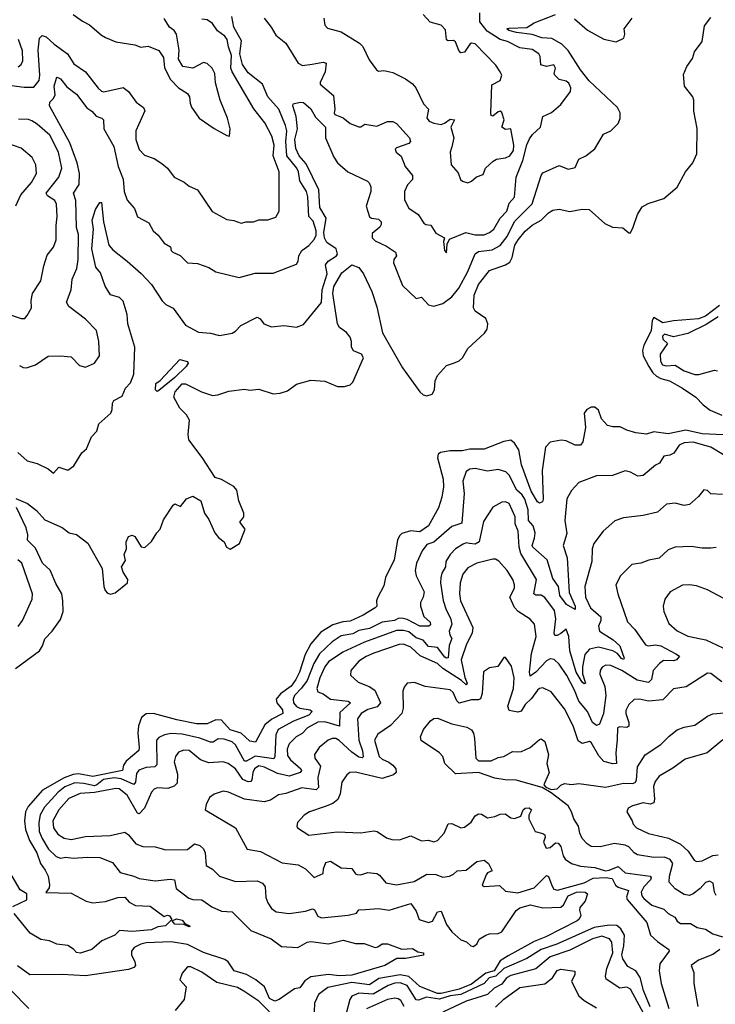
# Model space of a CAD drawing. Extents: x 1552033 to 1694788, y 811965 to 917215.
# Tile 221 of 256: x 1605236 to 1609129, y 868148 to 873656. Entities that reach past the tile are written whole.
import ezdxf

# ---------------------------------------------------------------- set-up
doc = ezdxf.new("R2010")
doc.units = 0

msp = doc.modelspace()

# ---------------------------------------------------------------- linework, layer by layer
at = {"layer": '0CON20XD'}
for points in [[(1605215, 870976.9), (1605279.9, 870949.9), (1605331.2, 870911.2), (1605377.3, 870857.3), (1605475, 870815.7), (1605512.5, 870785), (1605555, 870776.2), (1605618.2, 870728.2), (1605698.8, 870585), (1605706.4, 870485), (1605715, 870462.5), (1605728.3, 870448.3), (1605745, 870442.9), (1605770.8, 870449.2), (1605839.2, 870505), (1605841.9, 870525), (1605815.7, 870565.7), (1605806.2, 870595), (1605828.6, 870631.4), (1605820.8, 870665), (1605833.7, 870696.3), (1605833.1, 870735), (1605845, 870765.7), (1605865, 870772.2), (1605881.2, 870765), (1605917, 870707), (1605937, 870703), (1605975, 870737.5), (1606003.9, 870786.1), (1606022.5, 870805), (1606041.7, 870858.3), (1606095, 870940), (1606105, 870947.5), (1606137, 870933), (1606170, 870975), (1606205, 870990), (1606250, 870965), (1606270, 870895), (1606295, 870860), (1606328.8, 870785), (1606348.8, 870758.8), (1606381.2, 870735), (1606394.3, 870704.3), (1606415, 870693.8), (1606466.4, 870725), (1606497.6, 870805), (1606467.8, 870845), (1606490, 870875), (1606491.5, 870895), (1606463.3, 870965), (1606451.8, 871025), (1606435, 871044.6), (1606365, 871083.2), (1606330, 871095), (1606257.1, 871207.1), (1606183.8, 871305), (1606180, 871335), (1606186, 871415), (1606170, 871445), (1606132.4, 871482.4), (1606099.1, 871545), (1606107.1, 871575), (1606145, 871618.5), (1606165, 871619.5), (1606253.8, 871575), (1606315, 871553.1), (1606345, 871556.9), (1606407.7, 871577.7), (1606495, 871588.8), (1606525, 871583.8), (1606575, 871590), (1606655, 871563.8), (1606695, 871566.2), (1606735, 871580), (1606785, 871616.9), (1606865, 871640), (1606945, 871633.5), (1607014.7, 871604.7), (1607055, 871603.7), (1607085, 871613.3), (1607100.9, 871629.1), (1607160.2, 871765), (1607149.2, 871785), (1607105, 871802.7), (1607093.4, 871825), (1607093.5, 871855), (1607085, 871880.9), (1607065.6, 871905.6), (1607026.5, 871935), (1607014.3, 871955), (1606988.1, 872125), (1606995, 872163.5), (1607039.8, 872240.2), (1607095, 872284.5), (1607135, 872270), (1607160.6, 872235), (1607206.9, 872135), (1607235, 872050), (1607266.8, 871905), (1607378.7, 871708.7), (1607475, 871573.3), (1607495, 871557.8), (1607515, 871551.5), (1607545, 871561.1), (1607557.9, 871585), (1607560.9, 871635), (1607573.9, 871665), (1607625, 871721.5), (1607665, 871734.7), (1607695, 871748), (1607714.6, 871765), (1607743.7, 871816.3), (1607838, 871902), (1607852.8, 871925), (1607855.8, 871955), (1607845.3, 871985), (1607784.8, 872024.8), (1607775.4, 872045), (1607780.4, 872115), (1607805, 872174.4), (1607865, 872252.1), (1607955, 872285.3), (1607979.8, 872300.2), (1607991.9, 872325), (1608007.3, 872395), (1608025.3, 872425), (1608065, 872473.4), (1608105, 872506.4), (1608154.6, 872535), (1608195, 872576.5), (1608220.2, 872589.8), (1608255, 872595.4), (1608315, 872582.5), (1608384.3, 872595.7), (1608423.5, 872593.5), (1608511.4, 872515), (1608553.8, 872495), (1608612.3, 872492.3), (1608645, 872463.3), (1608655, 872463.8), (1608670, 872495), (1608693, 872567), (1608720.7, 872609.3), (1608753.1, 872626.9), (1608840.8, 872655), (1608915, 872720), (1608963.2, 872805), (1609003.4, 872855), (1609025.6, 872905), (1609027, 873047), (1609008.8, 873145), (1609009.6, 873205), (1609002.7, 873225), (1608956.6, 873285), (1608951.3, 873348.7), (1608969.2, 873395), (1609000.9, 873439.1), (1609013.3, 873476.7), (1609056.2, 873535), (1609068.9, 873621.1), (1609105, 873667.5)], [(1605225.7, 871235), (1605277.9, 871187.9), (1605335, 871172.5), (1605395, 871143.3), (1605425, 871120), (1605455, 871153.3), (1605505, 871136), (1605539.1, 871160.9), (1605585, 871233.3), (1605610, 871255), (1605637.7, 871322.3), (1605668.8, 871355), (1605678.8, 871395), (1605745.7, 871455), (1605754.5, 871475.5), (1605755, 871510), (1605763.6, 871525), (1605810, 871550), (1605828.1, 871595), (1605855.7, 871625), (1605875, 871673.3), (1605880.8, 871825), (1605842.4, 871955), (1605837.5, 872007.5), (1605815, 872081.2), (1605795, 872101.1), (1605745, 872116), (1605715, 872165.7), (1605689.4, 872239.4), (1605662, 872272), (1605639.8, 872375), (1605648.8, 872485), (1605642.9, 872535), (1605660.8, 872595), (1605685, 872632.5), (1605695, 872633.3), (1605705.9, 872525.9), (1605735.6, 872395), (1605757.8, 872367.8), (1605837.5, 872305), (1605916.6, 872236.6), (1605974.5, 872175), (1606033, 872083), (1606055, 872061.9), (1606095, 872042), (1606165, 871946.9), (1606237.6, 871907.6), (1606305, 871902.9), (1606355, 871890), (1606425, 871902), (1606445, 871914), (1606474.7, 871945.3), (1606565, 871992), (1606582.9, 871982.9), (1606603.3, 871955), (1606645, 871938), (1606713.9, 871946.1), (1606785, 871935.8), (1606825, 871950), (1606925, 872073.3), (1606928.9, 872145), (1606956.8, 872235), (1606948.6, 872285), (1606961.9, 872305), (1607009.4, 872335), (1607014.4, 872345), (1607007.1, 872375), (1606955, 872410.3), (1606941.8, 872435), (1606937.8, 872465), (1606951.7, 872545), (1606915.9, 872605), (1606910.1, 872705), (1606839.5, 872849.5), (1606799.7, 872895), (1606781.2, 872935), (1606776.5, 872985), (1606790.8, 873045), (1606784.1, 873114.1), (1606764.4, 873175), (1606767.5, 873185), (1606805.6, 873194.4), (1606825, 873192.7), (1606865, 873158.1), (1606891.5, 873111.5), (1606948.3, 873055), (1606948.1, 872995), (1606995, 872886.4), (1607014.3, 872855), (1607072.5, 872805), (1607182.8, 872752.8), (1607192.8, 872742.8), (1607201.5, 872721.5), (1607201.8, 872695), (1607176.2, 872613.8), (1607195, 872553.3), (1607205.4, 872545.4), (1607245, 872539.6), (1607259.1, 872525), (1607259.7, 872510.3), (1607251.9, 872495), (1607209.1, 872460.9), (1607208.8, 872435), (1607225, 872418.2), (1607289.4, 872389.4), (1607339.4, 872355), (1607344.3, 872335.7), (1607330.8, 872315), (1607329.2, 872295), (1607378.2, 872168.2), (1607455, 872096.7), (1607485, 872103.8), (1607525, 872061.4), (1607555, 872054.2), (1607605, 872068.9), (1607655.6, 872105), (1607694.5, 872155), (1607745, 872247.8), (1607785, 872346.2), (1607805, 872359.7), (1607881.3, 872368.7), (1607925, 872392.2), (1607965, 872444.1), (1608005, 872527.8), (1608103.9, 872626.1), (1608154.4, 872785), (1608165, 872800), (1608255, 872841.1), (1608305, 872820.3), (1608345, 872828.5), (1608365, 872876), (1608405, 872894.4), (1608455, 872934.4), (1608503.8, 873016.2), (1608544.2, 873035), (1608585.3, 873074.7), (1608596.9, 873103.1), (1608596.2, 873135), (1608582.5, 873165), (1608424, 873314), (1608375.6, 873375), (1608305, 873483.2), (1608270.1, 873520.1), (1608215, 873551.5), (1608159.2, 873555), (1608105, 873573.5), (1608016, 873585), (1607974, 873595), (1607962.5, 873605), (1607975, 873607.8), (1608075, 873612.2), (1608115, 873638.2), (1608235.7, 873684.3)], [(1605235, 871721.2), (1605255, 871710), (1605275, 871709.2), (1605325, 871726), (1605395, 871772.9), (1605465, 871776), (1605525, 871770), (1605571.5, 871721.5), (1605605, 871712.2), (1605655, 871734.2), (1605682.9, 871775), (1605679.4, 871855), (1605666.6, 871916.6), (1605605, 871980.8), (1605511.1, 872051.1), (1605498.8, 872075), (1605524.5, 872145), (1605529.3, 872205), (1605556.8, 872265), (1605563.5, 872315), (1605565.7, 872455), (1605553.8, 872493.8), (1605551.2, 872645), (1605538.4, 872685), (1605569.3, 872735), (1605571.4, 872795), (1605557.2, 872855), (1605516.4, 872966.4), (1605403.1, 873175), (1605404.2, 873195), (1605425.3, 873214.7), (1605434.7, 873235), (1605429.1, 873285), (1605441.8, 873328.2), (1605445.8, 873334.2), (1605465, 873325.9), (1605500.5, 873280.5), (1605555, 873239.3), (1605612.5, 873162.5), (1605639.4, 873145), (1605665, 873115.6), (1605695.9, 873105.9), (1605706.1, 873096.1), (1605707.5, 873045), (1605762.8, 872947.2), (1605787.3, 872835), (1605814.6, 872764.6), (1605821.1, 872695), (1605837, 872647), (1605878.9, 872598.9), (1605895, 872553.3), (1605959.4, 872519.4), (1605984, 872475), (1606010.9, 872450.9), (1606045, 872405.8), (1606080, 872385), (1606083.3, 872365), (1606093.3, 872355), (1606135, 872336), (1606175, 872296.2), (1606232.3, 872292.3), (1606295, 872269.2), (1606335, 872245.5), (1606465, 872213.8), (1606555, 872237.8), (1606655, 872238.9), (1606785, 872287.5), (1606795.8, 872305), (1606798.9, 872335), (1606815, 872364.2), (1606855, 872393.5), (1606885, 872426.5), (1606895, 872451.4), (1606896.2, 872475), (1606878.3, 872528.3), (1606854.6, 872555), (1606849, 872665), (1606840.8, 872695), (1606803.3, 872755), (1606796.1, 872805), (1606787, 872825), (1606731.5, 872895), (1606726, 872975), (1606731.3, 873035), (1606724.9, 873064.9), (1606686.1, 873155), (1606625.1, 873225.1), (1606595.1, 873295.1), (1606515, 873358.3), (1606482.6, 873405), (1606469.2, 873465), (1606477.9, 873537.9), (1606435.5, 873615), (1606423.8, 873673.8)], [(1605535, 873685.8), (1605587.4, 873647.4), (1605628, 873628), (1605695, 873568.8), (1605717, 873557), (1605775, 873531.5), (1605880, 873515), (1605915, 873502.5), (1605955, 873508), (1606015, 873484), (1606041.4, 873445), (1606047.6, 873387.6), (1606081.3, 873321.3), (1606125.8, 873275), (1606175, 873242.9), (1606186.5, 873225), (1606191.4, 873188.6), (1606197.1, 873167.1), (1606241.2, 873105), (1606325, 873048), (1606395, 873007.5), (1606410, 873005), (1606413.8, 873045), (1606399.4, 873105), (1606359.1, 873205), (1606332.7, 873302.7), (1606329.4, 873355), (1606314.2, 873385), (1606285, 873411.5), (1606265, 873417), (1606205, 873385.6), (1606150, 873395), (1606125.4, 873435), (1606128, 873485), (1606113.1, 873575), (1606100.3, 873595), (1606073.9, 873615), (1606045, 873662.5)], [(1606603.9, 873665), (1606643.8, 873615), (1606669, 873569), (1606726.5, 873525), (1606795, 873413.1), (1606819.1, 873399.1), (1606872.4, 873407.6), (1606935, 873417.9), (1606952.5, 873412.5), (1606946.2, 873365), (1606917.5, 873305), (1606918, 873295), (1606991.8, 873231.8), (1607000.6, 873155), (1606995.7, 873135), (1607000.8, 873125), (1607046.7, 873106.7), (1607086.2, 873075), (1607135, 873056.2), (1607145, 873056.2), (1607168.3, 873071.7), (1607235, 873060), (1607295, 873086.4), (1607325, 873086.1), (1607345, 873075.4), (1607417.3, 872995), (1607423.8, 872975), (1607415, 872963.3), (1607345, 872940), (1607338.3, 872931.7), (1607344, 872915), (1607372.1, 872892.1), (1607393.2, 872835), (1607435.4, 872785), (1607435, 872761.2), (1607407.2, 872732.8), (1607389.4, 872695), (1607389.1, 872649.1), (1607415, 872601.9), (1607466.1, 872566.1), (1607498.3, 872518.3), (1607510, 872510), (1607537.1, 872507.1), (1607565, 872462.1), (1607613.3, 872435), (1607608.8, 872415), (1607613.3, 872365), (1607625, 872352.5), (1607628.8, 872401.2), (1607642.1, 872427.9), (1607734, 872466), (1607785, 872451.9), (1607835, 872452.7), (1607865.7, 872465), (1607889.4, 872485), (1607924.6, 872545), (1607962.6, 872585), (1607975, 872628.9), (1608006.4, 872663.6), (1608015.3, 872774.7), (1608052, 872868), (1608073.7, 872956.3), (1608090, 872990), (1608106.4, 873013.6), (1608151.1, 873055), (1608164.7, 873115.3), (1608213.1, 873136.9), (1608265, 873182), (1608318.9, 873255), (1608321.1, 873275), (1608310.3, 873300.3), (1608295, 873311.5), (1608255, 873321.1), (1608231.4, 873345), (1608228, 873355), (1608235.6, 873384.4), (1608225, 873404.2), (1608185, 873393.3), (1608153.8, 873403.8), (1608149.7, 873449.7), (1608142, 873465), (1608105, 873490), (1608035, 873499.2), (1607965.5, 873535), (1607925, 873545.9), (1607851.9, 873591.9), (1607811.2, 873645), (1607811.2, 873695)], [(1606938.1, 873665), (1606943.8, 873625), (1606959, 873609), (1607035, 873587.8), (1607138.6, 873525), (1607156.7, 873506.7), (1607191.3, 873431.3), (1607232.5, 873375), (1607245, 873367.5), (1607275, 873372.5), (1607325, 873360), (1607395, 873324.5), (1607435, 873296.5), (1607453.6, 873275), (1607495.6, 873185), (1607523.5, 873155), (1607514.3, 873105), (1607528.6, 873088.6), (1607555, 873076.5), (1607595, 873070.6), (1607613.3, 873076.7), (1607645, 873100), (1607670, 873095), (1607649.4, 873055), (1607665.6, 872995), (1607654.3, 872944.3), (1607646.3, 872915), (1607651.1, 872845), (1607689.4, 872799.4), (1607703, 872763), (1607715, 872752.5), (1607745, 872743.5), (1607765, 872752.9), (1607792.3, 872777.7), (1607829.7, 872790.3), (1607843.1, 872825), (1607886.5, 872865), (1607905, 872875.3), (1607955, 872883.3), (1607979.6, 872895), (1607999.3, 872925), (1608002.5, 872955), (1607985.5, 873045), (1607955, 873042), (1607934.5, 873055), (1607947.1, 873095), (1607935, 873137.5), (1607925, 873143.8), (1607915, 873141.2), (1607885, 873116.7), (1607875, 873120), (1607872.3, 873132.3), (1607878.8, 873291.2), (1607926.2, 873315), (1607934, 873345), (1607925.6, 873365), (1607901.9, 873401.9), (1607785, 873521.3), (1607765, 873525.3), (1607755, 873519.6), (1607725, 873474.3), (1607705, 873470.8), (1607693.6, 873483.6), (1607675, 873532.5), (1607665, 873540), (1607635, 873537.5), (1607625, 873542.5), (1607618.8, 873598.8), (1607595, 873624.6), (1607532.7, 873642.7), (1607494.6, 873685)], [(1605135.5, 873294.5), (1605262.1, 873277.9), (1605315, 873278.2), (1605344.7, 873315), (1605349.6, 873345), (1605340.2, 873485), (1605346.8, 873553.2), (1605362.1, 873567.9), (1605385, 873561.1), (1605429.6, 873519.6), (1605504.5, 873465), (1605539.3, 873409.3), (1605604, 873364), (1605675, 873272.9), (1605695, 873255.7), (1605706.9, 873253.1), (1605815, 873276.2), (1605845.6, 873255), (1605888.9, 873195), (1605928.9, 873165), (1605936.2, 873146.2), (1605885.5, 873034.5), (1605885.5, 872985), (1605905, 872930), (1605935, 872898.6), (1605988.8, 872878.8), (1606031.7, 872851.7), (1606064, 872825), (1606101.2, 872775), (1606156.7, 872746.7), (1606185, 872724), (1606231.2, 872705), (1606313, 872583), (1606395, 872537.5), (1606435, 872531.9), (1606475, 872518), (1606504.2, 872525.8), (1606545, 872525.8), (1606575, 872535.8), (1606625, 872535.8), (1606669.1, 872550.9), (1606688.6, 872585), (1606688.8, 872805), (1606654.8, 872895), (1606661.4, 872955), (1606648.1, 873005), (1606608.3, 873078.3), (1606546.8, 873156.8), (1606424.6, 873365), (1606417.8, 873385), (1606422.7, 873455), (1606404.1, 873505), (1606397.8, 873545), (1606385, 873563.1), (1606343.2, 873593.2), (1606315, 873635.3), (1606285, 873654.5), (1606255, 873659.4)], [(1608341.5, 873661.5), (1608415, 873596.6), (1608505, 873547.5), (1608575, 873532.5), (1608616.6, 873553.4), (1608623.8, 873575), (1608619.4, 873605), (1608664.8, 873665.2)], [(1605228, 873392), (1605244.4, 873405.6), (1605253.7, 873425), (1605252.5, 873482.5), (1605230.6, 873545)], [(1605162.4, 872012.4), (1605245, 871984.4), (1605265, 871984.3), (1605278.5, 872001.5), (1605302.2, 872045), (1605301.1, 872085), (1605308.9, 872125), (1605354.6, 872195), (1605370.7, 872279.3), (1605390.9, 872339.1), (1605425, 872384), (1605440.5, 872425), (1605440, 872505), (1605446.9, 872555), (1605441.8, 872625), (1605433.6, 872645), (1605391.3, 872671.3), (1605384.7, 872685), (1605454.7, 872775), (1605472.1, 872825), (1605453.8, 872915), (1605405, 873009.3), (1605335, 873072.2), (1605305, 873090.7), (1605285, 873097.3), (1605230.1, 873100.1)], [(1605215.7, 872615), (1605243.2, 872676.8), (1605302.7, 872745), (1605330.4, 872795), (1605327.5, 872845), (1605305.7, 872885), (1605245, 872938.1), (1605115, 872982.5)], [(1609153, 872057), (1609075, 871996.6), (1609035, 871982.4), (1608895, 871971.2), (1608835, 871959.5), (1608785, 871990.6), (1608776.8, 871973.2), (1608771, 871915), (1608729.8, 871835), (1608721.3, 871805), (1608726.1, 871775), (1608757.8, 871715), (1608780.2, 871680.2), (1608801, 871661), (1608825, 871648), (1608873.1, 871635), (1608945.7, 871595), (1609020, 871545), (1609061.5, 871501.5), (1609101, 871471), (1609165, 871444.4)], [(1609145, 871994.4), (1609078.6, 871951.4), (1608975, 871899.7), (1608895, 871882.2), (1608845, 871896.9), (1608833.3, 871885), (1608835, 871869.2), (1608862, 871845), (1608821.1, 871785), (1608822.8, 871745), (1608834.5, 871724.5), (1608855, 871719.6), (1608905, 871723.3), (1608955, 871691.9), (1609015, 871671), (1609038, 871672), (1609125, 871696.2), (1609141.1, 871691.1)], [(1606005, 871575.6), (1605995.6, 871585), (1605998.3, 871621.7), (1606021.7, 871638.3), (1606133.3, 871755), (1606175, 871744.4), (1606179.7, 871735), (1606168.4, 871715), (1606105, 871654.1), (1606015, 871582.3), (1606005, 871575.6)], [(1609173.1, 871333.1), (1609055, 871338.4), (1608965, 871360.3), (1608865, 871339.3), (1608785, 871350.9), (1608745, 871338), (1608684.8, 871345.2), (1608635, 871359), (1608597.8, 871377.8), (1608555, 871377.5), (1608526, 871386), (1608493, 871423), (1608475, 871472), (1608455, 871489.2), (1608435, 871488.8), (1608410, 871475), (1608396.2, 871455), (1608403.1, 871375), (1608388.8, 871295), (1608375, 871276.7), (1608345, 871276.2), (1608295, 871300), (1608265.8, 871304.2), (1608205, 871292.5), (1608179.2, 871265), (1608159.5, 871135), (1608166.4, 870973.6), (1608161.7, 870958.3), (1608145, 870951.4), (1608135, 870958.1), (1608099, 871019), (1608045, 871165.8), (1608029, 871249), (1608005, 871287.7), (1607985, 871304.7), (1607945, 871297.1), (1607836.1, 871253.9), (1607755, 871253.2), (1607713.6, 871243.6), (1607645.2, 871244.8), (1607591.4, 871235), (1607578.9, 871225), (1607574.6, 871205), (1607605.8, 871085), (1607607.6, 871042.4), (1607599.5, 870985), (1607579.6, 870925), (1607523.5, 870825), (1607475, 870791.6), (1607425, 870796.8), (1607375, 870782.2), (1607361.7, 870768.3), (1607351.5, 870745), (1607332.5, 870635), (1607283.5, 870535), (1607275, 870489.2), (1607238, 870422), (1607232.5, 870405), (1607235.6, 870375), (1607225, 870365.7), (1607158.5, 870325), (1607085, 870291.7), (1607045, 870287.7), (1606989.2, 870270.8), (1606921, 870229), (1606865, 870165.3), (1606834.6, 870105.4), (1606802.1, 870005), (1606782.4, 869965), (1606755, 869928.5), (1606695.9, 869885), (1606671.2, 869855), (1606674.7, 869835), (1606706.5, 869795), (1606708.4, 869775), (1606647.9, 869742.1), (1606608.2, 869711.8), (1606555.4, 869614.6), (1606525, 869620.8), (1606475.1, 869665.1), (1606413.9, 869683.9), (1606365, 869736.6), (1606335, 869739.8), (1606285, 869717.7), (1606226.8, 869716.8), (1606115, 869738.5), (1605985, 869775.3), (1605945, 869772.3), (1605918.6, 869751.4), (1605902.2, 869705), (1605897.6, 869665), (1605905.7, 869585), (1605902.4, 869567.6), (1605832.6, 869507.4), (1605818, 869485), (1605811.8, 869455), (1605645, 869422.7), (1605565, 869437.9), (1605535, 869434.3), (1605485.4, 869414.6), (1605364.8, 869345), (1605283.3, 869255), (1605269.5, 869225), (1605262.6, 869175), (1605269.5, 869125), (1605291.2, 869065), (1605332.6, 868995), (1605352.9, 868935), (1605378.3, 868898.3), (1605396.7, 868865), (1605404, 868816), (1605401.2, 868798.8), (1605382.5, 868772.5), (1605525, 868769.6), (1605608, 868725), (1605645, 868716.1), (1605717.4, 868722.6), (1605786.2, 868745), (1605825, 868747.2), (1605849, 868719), (1605885, 868700), (1605966.4, 868696.4), (1606045, 868638.8), (1606064.2, 868645.8), (1606075, 868642.9), (1606088.3, 868621.7), (1606052.4, 868587.6), (1606009.2, 868580.8), (1605975, 868564.1), (1605865, 868554.3), (1605795, 868560), (1605768, 868535), (1605696.4, 868503.6), (1605640.6, 868455), (1605575, 868434.8), (1605555, 868436.9), (1605536.9, 868456.9), (1605505, 868477), (1605445, 868484.2), (1605403.5, 868503.5), (1605355, 868510), (1605295, 868546.7), (1605205, 868656.2)], [(1609175, 871222.1), (1609105, 871265.3), (1609005, 871293.4), (1608955, 871289.6), (1608926.4, 871275), (1608898.1, 871231.9), (1608875, 871220.5), (1608842, 871215), (1608816.2, 871175), (1608795, 871164.2), (1608725, 871106.7), (1608695, 871103.1), (1608655, 871125.5), (1608625, 871131.5), (1608554.6, 871105.4), (1608465, 871104.4), (1608365, 871067.5), (1608325, 871022.5), (1608298.5, 870975), (1608286.5, 870855), (1608299.2, 870780.8), (1608277.1, 870715), (1608299.5, 870645), (1608310.8, 870450.8), (1608345.3, 870375), (1608345, 870356.2), (1608296.9, 870385), (1608259.8, 870435), (1608252.2, 870485), (1608220.1, 870530.1), (1608189.1, 870635), (1608108.6, 870705), (1608105.2, 870715), (1608118.2, 870755), (1608120.4, 870785), (1608109.7, 870825), (1608084.1, 870855), (1608082, 870915), (1608064.2, 870974.2), (1608048.8, 870998.8), (1608019.2, 871025), (1607975, 871108.6), (1607956.4, 871126.4), (1607915, 871140.4), (1607855, 871131.1), (1607785, 871145.4), (1607755, 871141.5), (1607735, 871129.4), (1607716, 871074), (1607724.7, 871005), (1607711.3, 870838.7), (1607655, 870820.8), (1607555, 870733.3), (1607515, 870719.6), (1607489.5, 870685), (1607456.2, 870615), (1607450, 870575), (1607454.7, 870545), (1607500, 870455), (1607495.3, 870424.7), (1607478.9, 870395), (1607478.9, 870375), (1607497.6, 870317.6), (1607532.7, 870285), (1607535, 870270), (1607526.6, 870263.4), (1607475, 870262.5), (1607405, 870300.8), (1607375, 870308.2), (1607355, 870306.6), (1607334.6, 870295), (1607265, 870285.9), (1607195, 870251), (1607135, 870238.4), (1607100.2, 870219.8), (1607035, 870208.7), (1606985, 870174.7), (1606915, 870107.8), (1606881.7, 870055), (1606845, 869960), (1606814.1, 869915.9), (1606774.2, 869875), (1606767.4, 869855), (1606769.5, 869835), (1606785, 869813.3), (1606805, 869804), (1606862, 869795), (1606873.8, 869785), (1606855.3, 869765), (1606768, 869732), (1606682.4, 869685), (1606670, 869655), (1606665.1, 869534.9), (1606659.1, 869520.9), (1606555, 869536.2), (1606505, 869508.3), (1606495, 869508.5), (1606445, 869600.2), (1606425, 869615.6), (1606381.2, 869631.2), (1606346.3, 869633.7), (1606318.6, 869615), (1606305, 869613.7), (1606245, 869636.4), (1606145, 869658.3), (1606085, 869662.2), (1606046, 869655), (1606015, 869640.4), (1606001.5, 869625), (1606003.4, 869486.6), (1605992.8, 869477.2), (1605945, 869472.4), (1605902.8, 869457.2), (1605890.9, 869439.1), (1605885, 869390), (1605875, 869377.4), (1605805, 869408.6), (1605765, 869415.4), (1605705, 869404.6), (1605668.3, 869375), (1605655, 869370.9), (1605595, 869383.6), (1605545, 869386.5), (1605490, 869365), (1605451.1, 869335), (1605375, 869250.9), (1605351.5, 869208.5), (1605343, 869165), (1605346, 869115), (1605362.6, 869075), (1605398.2, 869015), (1605440.8, 868975), (1605465, 868965.3), (1605495, 868971.2), (1605535, 868965.3), (1605615, 868971.3), (1605685, 868968.2), (1605755, 868940.6), (1605798, 868885), (1605875.4, 868865.4), (1605905, 868851.1), (1605995, 868838.7), (1606078.1, 868848.1), (1606103.3, 868845), (1606111.4, 868795), (1606182.1, 868742.1), (1606205, 868734.1), (1606255, 868732.1), (1606312.3, 868692.3), (1606365, 868669.5), (1606425, 868664.4), (1606530.6, 868560.6), (1606644.3, 868515), (1606701.5, 868471.5), (1606793.6, 868466.4), (1606845, 868494.8), (1606865, 868498.9), (1606965, 868485.6), (1607046.9, 868506.9), (1607115, 868487.3), (1607165, 868487.5), (1607225, 868466), (1607240.9, 868469.1), (1607265, 868486.2), (1607294.5, 868485.5), (1607374.3, 868455.7), (1607435, 868460), (1607465, 868441.5), (1607495.6, 868435), (1607496.6, 868423.4), (1607395, 868404.6), (1607346.7, 868405), (1607280, 868365), (1607095, 868311), (1607025, 868307.4), (1606965, 868315.3), (1606865, 868302.4), (1606831.7, 868278.3), (1606805, 868240), (1606775, 868234.5), (1606688.2, 868175), (1606665, 868165.7), (1606635, 868180.8), (1606605.8, 868245.8), (1606558.3, 868285), (1606505, 868314.8), (1606436.2, 868335), (1606402.5, 868385), (1606385, 868399), (1606265, 868438.5), (1606175, 868482.3), (1606085, 868496.8), (1605945, 868491.1), (1605915, 868484.2), (1605877.5, 868465), (1605862.5, 868445), (1605861.5, 868425), (1605881.1, 868385), (1605884.3, 868365), (1605876, 868354), (1605845, 868342.7), (1605605, 868306.7), (1605474.7, 868315.3), (1605292.3, 868312.3), (1605225, 868363.3)], [(1609170.5, 871000.5), (1609105, 871003.6), (1609085, 871022.5), (1609065, 871025.8), (1609035, 870988.8), (1608985, 870944), (1608955, 870937.5), (1608905, 870952.1), (1608855.8, 870945.8), (1608805, 870901.8), (1608725, 870882.3), (1608615, 870869.4), (1608567.8, 870852.2), (1608501.4, 870795), (1608450, 870725), (1608440.6, 870695), (1608438.2, 870625), (1608399.2, 870485), (1608403.3, 870425), (1608431.8, 870365), (1608488.9, 870315), (1608488.8, 870295), (1608476.4, 870263.6), (1608480.9, 870235), (1608557, 870187), (1608595, 870153.7), (1608619.4, 870085), (1608615, 870076.7), (1608605, 870082.4), (1608581.2, 870111.2), (1608556.2, 870126.2), (1608475, 870145.2), (1608425, 870134.1), (1608398.8, 870105), (1608386.5, 870035), (1608386.2, 869996.2), (1608400.2, 869950.2), (1608402, 869945), (1608395, 869941.5), (1608385, 869950.8), (1608350.8, 870005), (1608314.8, 870125), (1608309.3, 870205), (1608295, 870245.8), (1608265, 870221.8), (1608245, 870211.3), (1608231.5, 870211.5), (1608228, 870225), (1608236.9, 870305), (1608230, 870350), (1608175, 870423.8), (1608155, 870436.9), (1608125, 870436.7), (1608113.8, 870443.8), (1608127.8, 870525), (1608040.5, 870670.5), (1608031.4, 870705), (1608026.5, 870795), (1608010, 870835), (1608009.5, 870875), (1607975, 870949.5), (1607955, 870958.8), (1607933.9, 870956.1), (1607885, 870929.1), (1607831.7, 870848.3), (1607808.4, 870735), (1607785, 870721.6), (1607753.4, 870726.6), (1607735, 870728.8), (1607717.6, 870722.4), (1607675, 870696.2), (1607644.6, 870665), (1607621.8, 870625), (1607619.3, 870595), (1607599.4, 870560.6), (1607593.4, 870535), (1607590.5, 870505), (1607606.5, 870406.5), (1607623.1, 870355), (1607648, 870308), (1607655.2, 870275), (1607640.2, 870235), (1607643, 870215), (1607654.8, 870195), (1607640.7, 870155), (1607635, 870086.4), (1607625, 870084.2), (1607615, 870090.5), (1607575, 870144.4), (1607525, 870150), (1607495, 870184.8), (1607455, 870197.6), (1607415, 870231.7), (1607385, 870239.2), (1607345, 870238.1), (1607165.8, 870174.2), (1607045, 870118.4), (1606965, 870063.3), (1606943.4, 870035), (1606915.5, 869975), (1606899.4, 869915), (1606905.3, 869895.3), (1606935, 869883.8), (1606975.2, 869855.2), (1607075, 869843.3), (1607087.5, 869835), (1607028.9, 869781.1), (1607026.3, 869703.7), (1606945, 869728.4), (1606905, 869725.9), (1606848, 869695), (1606816.8, 869663.2), (1606782.8, 869645), (1606744.9, 869605.1), (1606732.5, 869575), (1606735, 869540), (1606751.8, 869515), (1606809.6, 869465), (1606813.5, 869455), (1606805.7, 869445), (1606745, 869424.4), (1606678.4, 869438.4), (1606606.5, 869475), (1606575, 869481.4), (1606550, 869465), (1606540.7, 869445), (1606536.2, 869403.8), (1606530, 869395), (1606515, 869391.5), (1606485, 869404.8), (1606445, 869465.9), (1606402.9, 869495), (1606375, 869504), (1606295, 869499.4), (1606249.1, 869515), (1606185, 869566.8), (1606155, 869570.2), (1606125, 869559.2), (1606108.8, 869535), (1606101.6, 869505), (1606119.5, 869435), (1606117.5, 869385), (1606100.9, 869369.1), (1606065.3, 869354.7), (1606005, 869358.5), (1605988.9, 869351.1), (1605975, 869334), (1605934.2, 869245.8), (1605905, 869214), (1605895, 869218), (1605838.4, 869318.4), (1605793.5, 869353.5), (1605775, 869354.8), (1605655, 869332.1), (1605575, 869327.4), (1605511.4, 869298.6), (1605456.3, 869235), (1605422.7, 869175), (1605424.8, 869135), (1605449.4, 869099.4), (1605485, 869076.9), (1605525, 869069.2), (1605605, 869087.3), (1605742.8, 869092.8), (1605825, 869110), (1605845, 869096.7), (1605886.1, 869046.1), (1605925, 869031.5), (1605995, 869028.5), (1606055, 869012.2), (1606175, 869014.4), (1606215, 869045.4), (1606245, 869035.5), (1606265, 869017.5), (1606274.4, 868995), (1606280, 868925), (1606315, 868903.3), (1606354.7, 868864.7), (1606445, 868835.4), (1606565, 868838.8), (1606595.3, 868825.3), (1606610.4, 868805), (1606614.4, 868745), (1606625, 868716.2), (1606645, 868683.8), (1606672.5, 868665), (1606745, 868656.7), (1606835, 868668.5), (1606875, 868682), (1606885.6, 868675.6), (1606905, 868640.8), (1606925, 868630.8), (1607075, 868646.9), (1607121.7, 868658.3), (1607134.2, 868675.8), (1607172.5, 868677.5), (1607245, 868683.8), (1607305, 868674.8), (1607425, 868711.2), (1607455, 868668.5), (1607471.5, 868621.5), (1607525, 868605.3), (1607546.7, 868613.3), (1607575, 868664.4), (1607595, 868668.6), (1607624.7, 868595), (1607654.1, 868554.1), (1607705, 868508.1), (1607736.9, 868496.9), (1607761.9, 868475), (1607775, 868472), (1607794.5, 868485), (1607808.6, 868511.4), (1607845, 868534.7), (1607865, 868541.4), (1607915, 868543.6), (1607935, 868553.3), (1608015, 868673.2), (1608035, 868686.6), (1608095, 868703.8), (1608165, 868688.2), (1608265, 868690.9), (1608278.9, 868705), (1608305.3, 868755), (1608352.5, 868775), (1608377.7, 868777.7), (1608401.2, 868775), (1608414, 868765), (1608400.6, 868725), (1608371.4, 868688.6), (1608370, 868675), (1608376.2, 868645), (1608368, 868625), (1608356, 868615), (1608180, 868525), (1608115, 868500), (1607970.1, 868419.9), (1607925, 868390.8), (1607892.6, 868335), (1607845, 868321.6), (1607765, 868259.7), (1607695, 868232.4), (1607595, 868208.4), (1607575, 868209.2), (1607475, 868248.3), (1607415, 868304), (1607365, 868313.5), (1607247.2, 868292.8), (1607195, 868257), (1607095, 868269.1), (1606961.7, 868241.7), (1606908, 868202), (1606886.1, 868155), (1606884.1, 868105)], [(1605212.8, 870027.2), (1605347.7, 870125), (1605365, 870152.7), (1605377.8, 870192.2), (1605418.8, 870235), (1605465, 870300.5), (1605479.4, 870345), (1605478.7, 870405), (1605471.6, 870445), (1605438.5, 870501.5), (1605407, 870577), (1605365, 870616.5), (1605325, 870698.9), (1605279.5, 870745), (1605281.8, 870775), (1605273.2, 870813.2), (1605217.9, 870927.9)], [(1609135, 870702.5), (1609105, 870700), (1609055, 870699.5), (1608995, 870708.8), (1608905, 870705.6), (1608865, 870690), (1608815, 870644.5), (1608757.4, 870632.6), (1608712.5, 870615), (1608661.4, 870608.6), (1608598.1, 870545), (1608572.5, 870495), (1608583.6, 870445), (1608637.7, 870287.7), (1608678.6, 870245), (1608738.8, 870158.8), (1608753.8, 870153.8), (1608795, 870158.1), (1608825, 870154.1), (1608908.3, 870108.3), (1608928.8, 870095), (1608912.5, 870075), (1608895, 870068.5), (1608839.5, 870070.5), (1608816.1, 870055), (1608782.5, 870015), (1608772.7, 869965), (1608755, 869948.8), (1608691.6, 869961.6), (1608605.4, 870015), (1608545, 870044.1), (1608516.7, 870045), (1608496.1, 870033.9), (1608484.7, 870015.3), (1608484, 869995), (1608510.7, 869925), (1608517.3, 869875), (1608503.3, 869775), (1608480.4, 869715), (1608465, 869707.5), (1608442.3, 869725), (1608414.8, 869785), (1608365, 869843.5), (1608341.9, 869905), (1608298.2, 869988.2), (1608255, 870050.5), (1608226.9, 870076.9), (1608205, 870080), (1608185, 870070), (1608125, 870006.5), (1608093.3, 869983.3), (1608089.8, 870005), (1608100.2, 870109.8), (1608125.9, 870205), (1608117.5, 870275), (1608093.2, 870303.2), (1608026.2, 870346.2), (1608005, 870367.5), (1607980, 870425), (1608005.4, 870475), (1608006, 870495), (1607995.9, 870525), (1607965, 870575.5), (1607917.3, 870627.3), (1607898.5, 870638.5), (1607885, 870638.9), (1607795, 870615.5), (1607745, 870589.5), (1607716.8, 870555), (1607700.6, 870505), (1607698.1, 870445), (1607703.3, 870405), (1607771.8, 870255), (1607767.9, 870225), (1607737, 870163), (1607707, 870075), (1607726.9, 869976.9), (1607741.5, 869945), (1607734.3, 869935), (1607708.9, 869958.9), (1607605, 870026), (1607575, 870055.3), (1607477.6, 870097.6), (1607425, 870146.6), (1607385, 870162.1), (1607359.9, 870160.1), (1607218.6, 870111.4), (1607175, 870092.7), (1607135, 870066.7), (1607089.1, 870015), (1607088.6, 869988.6), (1607129.8, 869949.8), (1607192.5, 869925), (1607223.1, 869905), (1607255.4, 869835), (1607237.2, 869812.8), (1607185, 869796.7), (1607146.7, 869775), (1607127.2, 869745), (1607134.2, 869625), (1607154.8, 869565), (1607157.9, 869532.1), (1607153.2, 869526.8), (1607135, 869530.8), (1607095, 869558.5), (1607025, 869624.1), (1607005, 869634.6), (1606985, 869634.6), (1606962.9, 869625), (1606912.2, 869585), (1606885.5, 869545), (1606887.3, 869525), (1606920.2, 869479.8), (1606905, 869417.5), (1606908.6, 869361.4), (1606895, 869347.5), (1606815, 869358.2), (1606725, 869327.8), (1606685, 869320.4), (1606640.4, 869289.6), (1606605, 869280.3), (1606495, 869295.5), (1606405, 869334.3), (1606375, 869339.4), (1606325, 869323.1), (1606298.6, 869305), (1606279.2, 869265), (1606273.8, 869235), (1606444.5, 869134.5), (1606510, 869015), (1606583.4, 869003.4), (1606705, 868940), (1606795, 868927.9), (1606835.3, 868905.3), (1606885, 868858.1), (1606935, 868880), (1606936.9, 868905), (1606949.3, 868940.7), (1606975, 868949.2), (1607035, 868910.5), (1607095, 868908.1), (1607115, 868878), (1607125, 868873.3), (1607145, 868872.7), (1607185, 868884.5), (1607235, 868878.9), (1607249.8, 868869.8), (1607285, 868827.8), (1607345, 868816.8), (1607444.3, 868835.7), (1607515, 868876.7), (1607565, 868874.4), (1607605, 868859.6), (1607641.2, 868865), (1607664.5, 868875.5), (1607685, 868894.3), (1607735, 868897.5), (1607795, 868947.5), (1607835, 868954.4), (1607860, 868935), (1607880, 868895), (1607855, 868883.3), (1607847.8, 868872.2), (1607824.4, 868815), (1607835, 868807.5), (1607921.9, 868811.9), (1607955, 868780.6), (1608025, 868771.9), (1608115, 868799.3), (1608185, 868868.9), (1608195, 868863.1), (1608215, 868812), (1608225, 868792.2), (1608247.1, 868787.1), (1608395, 868828), (1608445, 868852.8), (1608515, 868858), (1608551.6, 868851.6), (1608570.3, 868815), (1608585, 868802.5), (1608642.7, 868785), (1608632.4, 868747.6), (1608635.2, 868735), (1608746.9, 868605), (1608767.3, 868535), (1608805, 868500), (1608868.6, 868455), (1608871.9, 868445), (1608819.4, 868375), (1608814.6, 868335), (1608826.5, 868265), (1608870, 868125)], [(1605228.1, 870261.9), (1605252.5, 870295), (1605305.5, 870415), (1605308.5, 870445), (1605247.9, 870615), (1605225.2, 870635.2)], [(1609265, 870371.1), (1609085, 870466.5), (1609025, 870488.2), (1608985, 870495.4), (1608945, 870491.8), (1608876, 870455), (1608847.1, 870415), (1608837.1, 870375), (1608841.5, 870345), (1608868.6, 870278.6), (1608915, 870237.8), (1608975, 870206.9), (1609076.8, 870186.8), (1609172.1, 870142.1)], [(1609165, 869952.7), (1609105, 869999.2), (1609085, 870000.8), (1608966.6, 869923.4), (1608895, 869912.7), (1608835, 869851.6), (1608755, 869844.1), (1608705, 869854.6), (1608675, 869852.9), (1608645, 869824.2), (1608628.8, 869791.2), (1608628.2, 869775), (1608646, 869725), (1608645.4, 869704.6), (1608635, 869696.5), (1608595, 869700.3), (1608581.1, 869695), (1608579.8, 869629.8), (1608572.1, 869552.1), (1608575.7, 869495), (1608555, 869492.3), (1608505, 869505.5), (1608477.7, 869537.7), (1608435, 869612.5), (1608425, 869617.7), (1608385, 869607.2), (1608362, 869622), (1608333.3, 869705), (1608285, 869801.1), (1608210.6, 869895), (1608165, 869919.1), (1608146, 869915), (1608135, 869905.5), (1608101, 869859), (1608065.3, 869825), (1608043.1, 869786.9), (1608025, 869782.1), (1607975, 869791.8), (1607969.1, 869815), (1608000.4, 869915), (1608004.2, 869974.2), (1607989.1, 870039.1), (1607955, 870087.5), (1607945, 870087.5), (1607912.1, 870037.9), (1607865, 870030), (1607832.7, 870007.3), (1607823.9, 869886.1), (1607815, 869857.5), (1607805, 869850.4), (1607765, 869850.6), (1607695, 869832.6), (1607682.6, 869845), (1607662.3, 869892.3), (1607645, 869907.9), (1607505, 869926.2), (1607445, 869947.3), (1607405, 869943.8), (1607387.3, 869922.7), (1607380.9, 869899.1), (1607381.8, 869805), (1607374.6, 869775), (1607311.6, 869708.4), (1607240.3, 869659.7), (1607222, 869625), (1607247.5, 869535), (1607265, 869518.3), (1607302.2, 869502.2), (1607324.7, 869485), (1607341.6, 869465), (1607343.2, 869445), (1607327.9, 869432.1), (1607265, 869411.2), (1607115, 869447.1), (1607084.6, 869445.4), (1607068.1, 869431.9), (1607039.9, 869390.1), (1607029.7, 869325), (1607016.7, 869293.3), (1606988.8, 869271.2), (1606945.3, 869254.7), (1606857.5, 869225), (1606828.6, 869205), (1606790.8, 869165), (1606787.5, 869145), (1606792, 869135), (1606854, 869094), (1607012.9, 869112.9), (1607145, 869107.3), (1607217.5, 869117.5), (1607236.7, 869115), (1607288.9, 869078.9), (1607319.2, 869069.2), (1607361.9, 869068.1), (1607425, 869091.1), (1607485, 869061.5), (1607525, 869065.4), (1607555, 869056.8), (1607575, 869064), (1607611.8, 869105), (1607633.4, 869156.6), (1607655, 869160), (1607705, 869135.8), (1607725, 869138.1), (1607762.4, 869167.6), (1607785, 869202.2), (1607805, 869213.6), (1607821.5, 869211.5), (1607855, 869191.8), (1607895, 869198.5), (1607925, 869212.1), (1607953.1, 869213.1), (1607985, 869190.5), (1608005, 869187.1), (1608040.1, 869199.9), (1608053.2, 869235), (1608065, 869244.5), (1608087.6, 869247.6), (1608100.4, 869235), (1608085.8, 869205), (1608085.2, 869185), (1608120.8, 869115), (1608165, 869103.8), (1608174.6, 869095), (1608177.1, 869082.9), (1608168.1, 869055), (1608181.9, 869021.9), (1608205, 869025.7), (1608235, 869051.5), (1608249.5, 869049.5), (1608265, 869030.6), (1608278.4, 868978.4), (1608290, 868960), (1608325, 868935.3), (1608375, 868920.7), (1608455, 868913), (1608515, 868895.2), (1608535, 868897.8), (1608585, 868919.5), (1608625, 868882.8), (1608764.1, 868864.1), (1608770.3, 868855), (1608767.1, 868845), (1608730, 868805), (1608715.3, 868775), (1608718.2, 868755), (1608730, 868740), (1608775, 868703.3), (1608840.6, 868680.6), (1608865, 868655.6), (1608902.5, 868635), (1608915, 868613.3), (1608935, 868600), (1608990.5, 868600.5), (1609028.3, 868578.3), (1609075, 868567.9), (1609115, 868542), (1609169.2, 868525)], [(1609135, 868756.7), (1609124, 868775), (1609118.1, 868825), (1609097.5, 868837.5), (1609075, 868830), (1609043.8, 868795), (1609005, 868765.3), (1608985, 868756.2), (1608955, 868761.2), (1608905, 868792.9), (1608871.7, 868831.7), (1608872.1, 868865), (1608891, 868935), (1608877.2, 868957.2), (1608845, 868970.2), (1608785, 868968.2), (1608694.3, 868984.3), (1608675, 868995.5), (1608645, 869028.5), (1608625, 869038.6), (1608565, 869046.9), (1608485, 869028.8), (1608435, 869030), (1608411.9, 869045), (1608385, 869075.8), (1608370.9, 869105), (1608364.6, 869144.6), (1608336.7, 869185), (1608324.5, 869224.5), (1608305, 869257.5), (1608210.7, 869330.7), (1608160.7, 869360.7), (1608015, 869402), (1607953, 869403), (1607895, 869412.5), (1607805, 869443.8), (1607675, 869438), (1607616.2, 869495), (1607604, 869535), (1607586, 869555), (1607483.2, 869623.2), (1607479.2, 869645), (1607495.7, 869685), (1607535, 869734), (1607555, 869747.5), (1607575, 869749.2), (1607655, 869717.5), (1607738.9, 869698.9), (1607765, 869683.8), (1607776, 869665), (1607782, 869635), (1607790, 869525), (1607805, 869510), (1607875, 869510), (1607915, 869528.8), (1607945.6, 869534.4), (1607995, 869562.5), (1608025, 869560.8), (1608045, 869562.5), (1608093.3, 869585), (1608145, 869630), (1608155, 869632.5), (1608175, 869617.5), (1608195.7, 869545.7), (1608185.8, 869495), (1608200, 869445), (1608170, 869375), (1608181.7, 869361.7), (1608210.3, 869350.3), (1608245, 869352.9), (1608265.7, 869374.3), (1608285, 869382.5), (1608325, 869376.9), (1608365, 869382.5), (1608515, 869363.5), (1608615, 869384.2), (1608666.4, 869383.6), (1608680.6, 869389.4), (1608689, 869401), (1608694.2, 869475.8), (1608736.4, 869543.6), (1608825, 869601.5), (1608871.2, 869648.8), (1608915, 869682.9), (1608955, 869697.8), (1609015, 869708.9), (1609085, 869760), (1609115, 869773.1), (1609268.8, 869785)], [(1609171.9, 869628.1), (1609084.7, 869555.3), (1608959.9, 869520.1), (1608891.1, 869468.9), (1608815.6, 869425), (1608792.9, 869395), (1608783.1, 869366.9), (1608788.4, 869295), (1608784.4, 869275), (1608765, 869268), (1608725, 869274.5), (1608665, 869258.1), (1608642, 869245), (1608634.2, 869225), (1608664, 869175), (1608668.8, 869155), (1608688.6, 869135), (1608755, 869102.5), (1608835.3, 869085.3), (1608867.1, 869077.1), (1608935, 869043.9), (1608978.2, 869005), (1609011.2, 868955), (1609025, 868947.1), (1609055, 868949.6), (1609115, 868979.8), (1609145, 868983.5)], [(1605198.5, 868695), (1605276.9, 868733.1), (1605276.8, 868765), (1605238.2, 868788.2), (1605141.7, 868955)], [(1606185, 868582), (1606154.4, 868594.4), (1606105.5, 868595.5), (1606090, 868615), (1606113.6, 868626.4), (1606145, 868618.9), (1606160.6, 868600.6), (1606190, 868585), (1606185, 868582)], [(1608765, 868133.7), (1608728.3, 868225), (1608708.5, 868298.5), (1608684.8, 868334.8), (1608639.9, 868359.9), (1608611.9, 868401.9), (1608606.1, 868425), (1608617.9, 868475), (1608620.7, 868535), (1608600.7, 868570.7), (1608578.2, 868588.2), (1608535, 868591.3), (1608452.1, 868577.9), (1608242.5, 868485), (1608154.7, 868455), (1608075, 868403.4), (1607945, 868348.1), (1607901.2, 868305), (1607864.4, 868295), (1607834.9, 868265.1), (1607705, 868203.4), (1607645, 868194.7), (1607585, 868175.8), (1607512.7, 868187.3), (1607468.2, 868171.8), (1607455, 868173.4), (1607405, 868252.3), (1607365, 868268.1), (1607335, 868265.8), (1607297.8, 868252.2), (1607215, 868204.6), (1607135, 868211), (1607095.8, 868194.2), (1607083.3, 868175), (1607063.2, 868096.8)], [(1608789.3, 867985), (1608655, 868231.9), (1608635, 868244.4), (1608595, 868238.1), (1608518.4, 868288.4), (1608515.3, 868305), (1608521.8, 868348.2), (1608556.3, 868435), (1608549.5, 868495), (1608537.7, 868515), (1608495, 868528.9), (1608442.2, 868515), (1608315, 868451.6), (1608205, 868413.5), (1608125, 868345.9), (1607985, 868309.5), (1607961.6, 868295), (1607935, 868261.1), (1607891.7, 868238.3), (1607855, 868202), (1607735.2, 868164.8), (1607605, 868104.7)], [(1609154.8, 868455.2), (1609115, 868426.8), (1609035, 868394.6), (1608993.6, 868365), (1609009.6, 868325), (1609009.1, 868265), (1609031.1, 868135)], [(1606634.7, 868105), (1606575, 868164.6), (1606490.8, 868220.8), (1606455, 868241.1), (1606339.6, 868269.6), (1606255, 868328.1), (1606195, 868356.7), (1606175, 868357.5), (1606145, 868322.5), (1606133.3, 868285), (1606167.5, 868245), (1606156.2, 868175), (1606106.4, 868113.6)], [(1607898.9, 868131.1), (1607945, 868177.4), (1608035, 868242.5), (1608175, 868263.2), (1608217.5, 868295), (1608245, 868336.2), (1608265, 868345.3), (1608343.8, 868333.8), (1608344, 868315), (1608324, 868275), (1608365.3, 868195.3), (1608395, 868169.5), (1608465, 868127.3)], [(1605187.7, 868227.7), (1605286.7, 868125)], [(1607387.7, 868135), (1607368.6, 868168.6), (1607355, 868179.2), (1607335, 868182.9), (1607295, 868175.2), (1607178, 868122)]]:
    msp.add_lwpolyline(points, dxfattribs=at)

doc.saveas('drawing.dxf')
